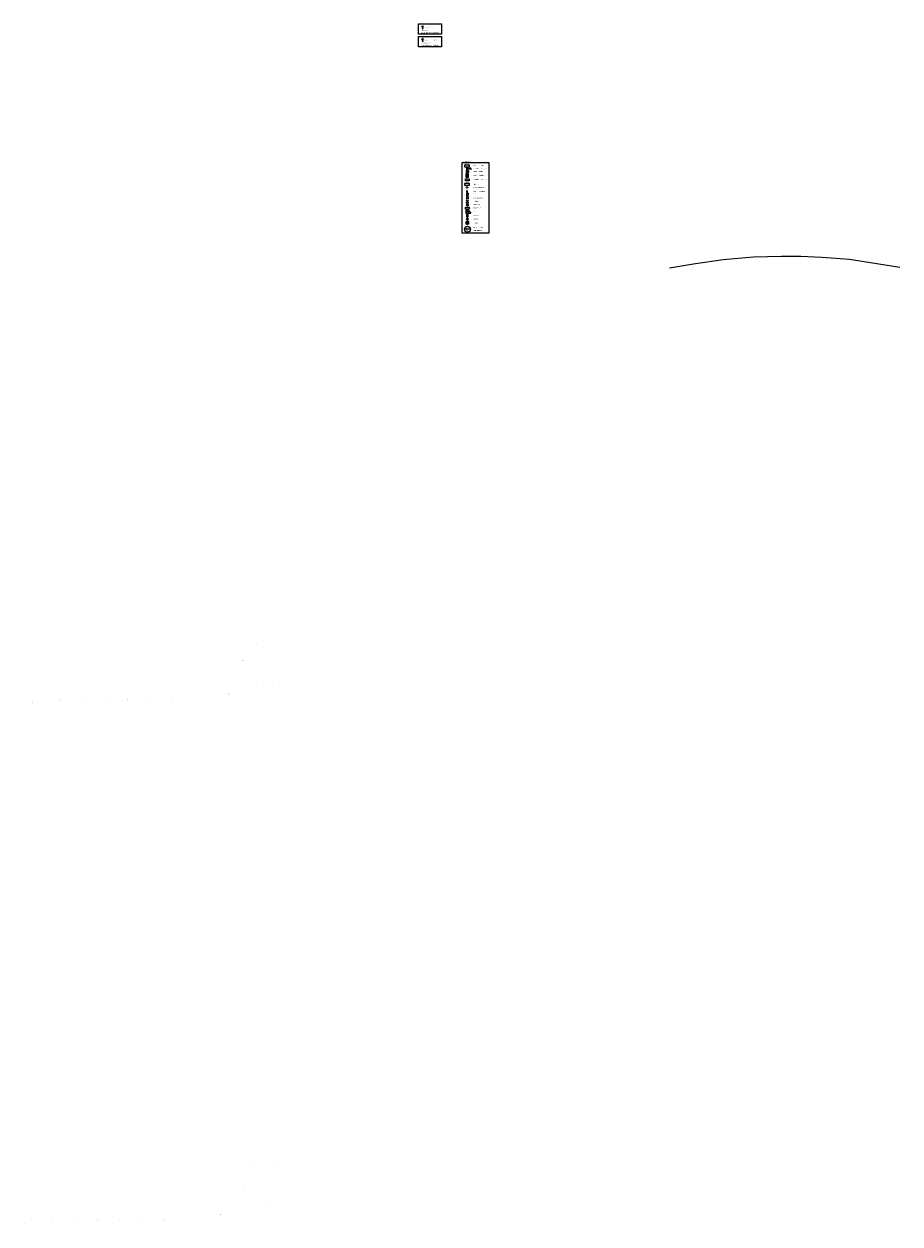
# Model space of a CAD drawing. Extents: x -156717 to 425753, y -51191 to 363295.
# Tile 10 of 256: x -50608 to 37202, y -51191 to 69133. Entities that reach past the tile are written whole.
import ezdxf
from ezdxf.enums import TextEntityAlignment as Align

# ---------------------------------------------------------------- set-up
doc = ezdxf.new("R2010")
doc.units = 0
doc.header["$LTSCALE"] = 50
doc.layers.get('0').update_dxf_attribs({"linetype": 'CONTINUOUS'})
for name, color, linetype in [('BL$4----', 7, 'CONTINUOUS'), ('brandmelddecibels', 3, 'CONTINUOUS'), ('EL6311--', 3, 'CONTINUOUS'), ('EL6511--', 3, 'CONTINUOUS'), ('EL6521--', 3, 'CONTINUOUS'), ('EL6522--', 3, 'CONTINUOUS'), ('EL6523--', 3, 'CONTINUOUS'), ('EL6541--', 3, 'CONTINUOUS'), ('WM5448--', 1, 'CONTINUOUS')]:
    doc.layers.add(name, color=color, linetype=linetype)
doc.styles.add('BURO-018', font='ARIAL.TTF', dxfattribs={"height": 63})
doc.styles.add('BURO-025', font='ARIAL.TTF', dxfattribs={"height": 125})

# ---------------------------------------------------------------- blocks, each defined once
blk = doc.blocks.new('E00153')
at = {"color": 0, "linetype": 'Continuous'}
for p, q in [((-1.4, 7), (1.4, 7)), ((0, 4.5), (-1.4, 7)), ((-1, 4), (1, 2.8)), ((-1, 3), (1, 1.8)), ((0, 4.5), (1.4, 7)), ((0, 4.5), (0, 1))]:
    blk.add_line(p, q, dxfattribs=at)
at = {"color": 7, "style": 'BURO-018'}
for tag, p in [('E_COMMENT1', (-6, 12)), ('E_DCOM1', (-6, 9)), ('E_COMMENT2', (6, 12)), ('E_DCOM2', (6, 9))]:
    blk.add_attdef(tag, text='', height=1.8, dxfattribs=at).set_placement(p, align=Align.MIDDLE)
at = {"color": 0, "linetype": 'Continuous', "style": 'BURO-018', "flags": 1}
blk.add_attdef('E_MATCODE', text='', height=1.8, dxfattribs=at).set_placement((0, 0), align=Align.MIDDLE)
at = {"color": 0, "style": 'BURO-018'}
blk.add_attdef('E_TEXT1', text='', height=1.8, dxfattribs=at).set_placement((2.5, 6), align=Align.MIDDLE)
blk = doc.blocks.new('2322203-3')
at = {"layer": 'WM5448--', "color": 0, "style": 'BURO-018'}
for p in [(-27928, -45309, 2900), (-28125, -49374, 2900), (-25875, -49374, 2900), (-30908, -50231, 2900), (-47778, -50757, 2900), (-45528, -50757, 2900), (-43278, -50757, 2900), (-41028, -50757, 2900), (-38778, -50757, 2900), (-36528, -50757, 2900)]:
    blk.add_text('f', height=90, dxfattribs=at).set_placement(p, align=Align.MIDDLE)
for rotation, p in [(90, (-25613, -44934, 2900)), (90, (-28492, -47705, 2900)), (10.17306, (-50586, -51157, 2800))]:
    blk.add_text('f', height=90, rotation=rotation, dxfattribs=at).set_placement(p, align=Align.MIDDLE)
blk = doc.blocks.new('2322140-3')
at = {"layer": 'WM5448--', "color": 0, "style": 'BURO-018'}
for rotation, p in [(270, (-25808, -43880, 2900)), (90, (-28713, -46700, 2900)), (360, (-46980, -50599, 2900)), (360, (-44730, -50599, 2900)), (360, (-42480, -50599, 2900)), (360, (-40230, -50599, 2900)), (360, (-37980, -50599, 2900)), (360, (-35730, -50599, 2900)), (10.29576, (-49723, -50882, 2800)), (90, (-32588, -51260, 2800))]:
    blk.add_text('f', height=90, rotation=rotation, dxfattribs=at).set_placement(p, align=Align.MIDDLE)
for p in [(-27261, -45089, 2900), (-27286, -49226, 2900), (-25036, -49226, 2900), (-30144, -50085, 2900)]:
    blk.add_text('f', height=90, dxfattribs=at).set_placement(p, align=Align.MIDDLE)
blk = doc.blocks.new('E00124')
at = {"color": 0, "linetype": 'Continuous'}
for p, q in [((-2, 5), (2, 5)), ((-2, 1), (-2, 5)), ((2, 1), (-2, 1)), ((2, 5), (2, 1))]:
    blk.add_line(p, q, dxfattribs=at)
at = {"color": 0, "linetype": 'Continuous', "const_width": 1}
blk.add_lwpolyline([(-0.5, 3, 1), (0.5, 3, 1)], format="xyb", close=True, dxfattribs=at)
at = {"color": 0, "linetype": 'Continuous', "style": 'BURO-018'}
blk.add_attdef('E_TEXT1', text='', height=1.8, dxfattribs=at).set_placement((0, 7.5), align=Align.MIDDLE)
at = {"color": 0, "linetype": 'Continuous', "style": 'BURO-018', "flags": 1}
blk.add_attdef('E_MATCODE', (0, 0), '', height=1.8, dxfattribs=at)
blk = doc.blocks.new('E00445')
at = {"color": 0, "linetype": 'Continuous'}
for p, q in [((5, 4), (-5, 4)), ((-5, 4), (-5, 1)), ((-5, 1), (5, 1)), ((5, 1), (5, 4))]:
    blk.add_line(p, q, dxfattribs=at)
at = {"color": 0, "linetype": 'Continuous', "style": 'BURO-018', "flags": 1}
for tag, p in [('E_MATCODE', (0, 0)), ('E_VERMCODE', (14.5, 6))]:
    blk.add_attdef(tag, text='', height=1.8, dxfattribs=at).set_placement(p, align=Align.MIDDLE)
at = {"color": 0, "linetype": 'Continuous', "style": 'BURO-018'}
for tag, p in [('E_GROEP', (0, 6)), ('E_GKAST', (0, 9)), ('E_SGROEP', (6, 6)), ('E_KAST', (8.5, 2.5))]:
    blk.add_attdef(tag, text='', height=1.8, dxfattribs=at).set_placement(p, align=Align.MIDDLE)
blk = doc.blocks.new('E00040')
at = {"color": 0, "linetype": 'Continuous'}
for p, q in [((-1.8, 5.3), (-2.5, 6)), ((-1.5, 1), (-1.5, 3.5)), ((-1.5, 1), (1.5, 1)), ((-1, 5.8), (-1.3, 6.7)), ((0, 6), (0, 7)), ((1, 5.8), (1.3, 6.7)), ((1.5, 1), (1.5, 3.5)), ((1.8, 5.3), (2.5, 6))]:
    blk.add_line(p, q, dxfattribs=at)
blk.add_arc((0, 3.5), 1.5, 0, 180, dxfattribs=at)
at = {"color": 0, "linetype": 'Continuous', "style": 'BURO-018', "flags": 1}
blk.add_attdef('E_MATCODE', text='', height=1.8, dxfattribs=at).set_placement((0, 0), align=Align.MIDDLE)
at = {"color": 0, "linetype": 'Continuous', "style": 'BURO-018'}
blk.add_attdef('E_TEXT1', text='', height=1.8, dxfattribs=at).set_placement((0, 9.5), align=Align.MIDDLE)
blk = doc.blocks.new('E00156')
at = {"color": 0, "linetype": 'Continuous'}
blk.add_solid([(-2, 1), (2, 1), (-2, 5), (2, 5)], dxfattribs=at)
at = {"color": 0, "linetype": 'Continuous', "style": 'BURO-018'}
blk.add_attdef('E_TEXT1', text='', height=1.8, dxfattribs=at).set_placement((0, 7.5), align=Align.MIDDLE)
at = {"color": 0, "linetype": 'Continuous', "style": 'BURO-018', "flags": 1}
blk.add_attdef('E_MATCODE', (0, 0), '', height=1.8, dxfattribs=at)
blk = doc.blocks.new('E00036')
at = {"color": 0, "linetype": 'Continuous'}
for p, q in [((-2.5, 6), (-2.5, 4.5)), ((-1, 6), (-2.5, 6)), ((-2.5, 2.5), (-2.5, 1)), ((-2.5, 1), (-1, 1)), ((0.4, 3.7), (-0.4, 3.3)), ((2.5, 6), (1, 6)), ((1, 1), (2.5, 1)), ((2.5, 4.5), (2.5, 6)), ((2.5, 1), (2.5, 2.5))]:
    blk.add_line(p, q, dxfattribs=at)
blk.add_circle((0, 1), 0.125, dxfattribs=at)
for centre, start, end in [((0, 4.5), 298.955, 180), ((0, 2.5), 118.955, 0)]:
    blk.add_arc(centre, 0.875, start, end, dxfattribs=at)
at = {"color": 0, "linetype": 'Continuous', "style": 'BURO-018', "flags": 1}
blk.add_attdef('E_MATCODE', text='', height=1.8, dxfattribs=at).set_placement((0, 0), align=Align.MIDDLE)
at = {"color": 0, "linetype": 'Continuous', "style": 'BURO-018'}
blk.add_attdef('E_TEXT1', text='', height=1.8, dxfattribs=at).set_placement((0, 8.5), align=Align.MIDDLE)
blk = doc.blocks.new('E00058')
at = {"color": 0, "linetype": 'Continuous'}
for q in [(-1.5, 3.6), (1.5, 3.6)]:
    blk.add_line((0, 1), q, dxfattribs=at)
blk.add_arc((0, 1), 3, 40.5288, 139.4712, dxfattribs=at)
for points in [[(-1.8, 6.2), (-1.1, 6.4), (-0.9, 4.4)], [(-0.4, 6.5), (0.4, 6.5), (0, 4.5)], [(1.1, 6.4), (1.8, 6.2), (0.9, 4.4)]]:
    blk.add_solid(points, dxfattribs=at)
at = {"color": 0, "linetype": 'Continuous', "style": 'BURO-018', "flags": 1}
blk.add_attdef('E_MATCODE', text='', height=1.8, dxfattribs=at).set_placement((0, 0), align=Align.MIDDLE)
at = {"color": 0, "linetype": 'Continuous', "style": 'BURO-018'}
blk.add_attdef('E_TEXT1', text='', height=1.8, dxfattribs=at).set_placement((0, 9), align=Align.MIDDLE)
blk = doc.blocks.new('111604')
at = {"color": 0, "linetype": 'Continuous'}
for p, q in [((-5, 6), (-5, 1)), ((0, 6), (-5, 6)), ((-5, 1), (5, 1)), ((0, 1), (0, 6)), ((0, 6), (5, 1))]:
    blk.add_line(p, q, dxfattribs=at)
for centre in [(-3.25, 3), (-1.75, 3)]:
    blk.add_arc(centre, 0.75, 0, 180, dxfattribs=at)
at = {"color": 0, "linetype": 'Continuous', "style": 'BURO-018', "flags": 1}
blk.add_attdef('E_MATCODE', text='', height=1.8, dxfattribs=at).set_placement((0, 0), align=Align.MIDDLE)
at = {"color": 0, "linetype": 'Continuous', "style": 'BURO-018'}
blk.add_attdef('E_TEXT1', text='', height=1.8, dxfattribs=at).set_placement((0, 8.5), align=Align.MIDDLE)
blk = doc.blocks.new('E00517')
at = {"color": 0, "linetype": 'ByBlock'}
for p, q in [((-1.5, 6.5), (-0.3, 5.6)), ((1.5, 6.5), (-1.5, 6.5)), ((-1.5, 6.5), (-1.5, 1)), ((-1.5, 1), (-0.3, 1.9)), ((-1.5, 1), (1.5, 1)), ((-0.3, 5.6), (-0.3, 1.9)), ((0.3, 5.6), (1.5, 6.5)), ((0.3, 1.9), (0.3, 5.6)), ((0.3, 1.9), (1.5, 1)), ((1.5, 1), (1.5, 6.5))]:
    blk.add_line(p, q, dxfattribs=at)
at = {"color": 0, "linetype": 'ByBlock', "style": 'BURO-018'}
blk.add_attdef('E_TEXT1', text='', height=1.8, dxfattribs=at).set_placement((0, 9), align=Align.MIDDLE)
at = {"color": 0, "linetype": 'Continuous', "style": 'BURO-018', "flags": 1}
blk.add_attdef('E_MATCODE', (0, 0), '', height=1.8, dxfattribs=at)
blk = doc.blocks.new('111605')
at = {"color": 0, "linetype": 'Continuous'}
for p, q in [((0, -2.2), (0, 2.2)), ((0, 2.2), (5, 2.2)), ((2, 0.8), (2, -0.8)), ((3.5, 0.8), (2, 0.8)), ((3.5, 0.8), (5, 2.2)), ((3.5, -0.8), (3.5, 0.8)), ((6.5, 0), (3.8, 0)), ((5, 2.2), (5, -2.2)), ((5, -2.2), (0, -2.2)), ((2, -0.8), (3.5, -0.8)), ((5, -2.2), (3.5, -0.8))]:
    blk.add_line(p, q, dxfattribs=at)
for points in [[(3.8, 0, 0, 0.5, 0), (4.8, 0, 0.5, 0.5, 0)], [(6.5, 0, 0, 0.5, 0), (5.5, 0, 0.5, 0.5, 0)]]:
    blk.add_lwpolyline(points, format="xyseb", dxfattribs=at)
at = {"color": 0, "linetype": 'Continuous', "style": 'BURO-018', "flags": 1}
blk.add_attdef('E_MATCODE', text='', height=1.8, dxfattribs=at).set_placement((0, 0), align=Align.MIDDLE)
at = {"color": 0, "linetype": 'Continuous', "style": 'BURO-018'}
blk.add_attdef('E_TEXT1', text='', height=1.8, dxfattribs=at).set_placement((2.5, 4.8), align=Align.MIDDLE)
blk = doc.blocks.new('E00028')
at = {"color": 0, "linetype": 'Continuous'}
for p, q in [((1.5, 11), (-1.5, 9.3)), ((-0.5, 4), (-1.5, 9.3)), ((-1.5, 4), (-1.5, 1)), ((1.5, 4), (-1.5, 4)), ((-1.5, 1), (1.5, 1)), ((1.5, 11), (0.5, 4)), ((1.5, 1), (1.5, 4))]:
    blk.add_line(p, q, dxfattribs=at)
for points in [[(-1.5, 9.3), (1.5, 11), (-0.5, 4), (0.5, 4)], [(-1.5, 4), (1.5, 4), (-1.5, 1), (1.5, 1)]]:
    blk.add_solid(points, dxfattribs=at)
at = {"color": 0, "linetype": 'Continuous', "style": 'BURO-018'}
blk.add_attdef('E_TEXT1', text='', height=1.8, dxfattribs=at).set_placement((0, 13.5), align=Align.MIDDLE)
at = {"color": 0, "linetype": 'Continuous', "style": 'BURO-018', "flags": 1}
blk.add_attdef('E_MATCODE', (0, 0), '', height=1.8, dxfattribs=at)
blk = doc.blocks.new('060901A')
at = {"color": 0, "linetype": 'Continuous'}
for p, q in [((0, 6.5), (0, 7.5)), ((0, 2), (0, 1))]:
    blk.add_line(p, q, dxfattribs=at)
for centre in [(0, 5), (0, 3.5)]:
    blk.add_circle(centre, 1.5, dxfattribs=at)
at = {"color": 0, "linetype": 'Continuous', "style": 'BURO-018', "flags": 1}
for tag, p in [('E_MATCODE', (0, 0)), ('E_VERMCODE', (13, 10))]:
    blk.add_attdef(tag, text='', height=1.8, dxfattribs=at).set_placement(p, align=Align.MIDDLE)
at = {"color": 0, "linetype": 'Continuous', "style": 'BURO-018'}
for tag, p in [('E_GROEP', (0, 10)), ('E_GKAST', (0, 13)), ('E_SGROEP', (4.5, 10))]:
    blk.add_attdef(tag, text='', height=1.8, dxfattribs=at).set_placement(p, align=Align.MIDDLE)
blk = doc.blocks.new('*X22')
at = {"color": 0}
for p, q in [((159.4, 200.3), (159.4, 201.9)), ((159.6, 198.7), (159.6, 202.1)), ((159.6, 195.7), (159.6, 196.3)), ((159.8, 197.4), (159.8, 202.2)), ((159.8, 195.5), (159.8, 196.5)), ((160, 197.2), (160, 202.2)), ((160, 195.5), (160, 196.5)), ((160.2, 197.4), (160.2, 202.2)), ((160.2, 195.5), (160.2, 196.5)), ((160.4, 198.7), (160.4, 202.1)), ((160.4, 195.7), (160.4, 196.3)), ((160.6, 200.3), (160.6, 201.9))]:
    blk.add_line(p, q, dxfattribs=at)
blk = doc.blocks.new('1116A7')
at = {"color": 0, "linetype": 'Continuous'}
for p, q in [((-2, -4), (-2, 4)), ((-2, 4), (2, 4)), ((-0.7, 2.4), (-0.2, -1.5)), ((0.7, 2.4), (0.2, -1.5)), ((2, 4), (2, -4)), ((2, -4), (-2, -4))]:
    blk.add_line(p, q, dxfattribs=at)
blk.add_circle((0, -3), 0.5, dxfattribs=at)
for centre, radius, start, end in [((0, 2.5), 0.75, 352.8192, 187.1808), ((0, -1.5), 0.25, 187.1808, 352.8192)]:
    blk.add_arc(centre, radius, start, end, dxfattribs=at)
blk.add_blockref('*X22', (-160, -199), dxfattribs=at)
at = {"color": 0, "linetype": 'Continuous', "style": 'BURO-018'}
blk.add_attdef('E_TEXT1', text='', height=1.8, dxfattribs=at).set_placement((0, 6.5), align=Align.MIDDLE)
at = {"color": 0, "linetype": 'Continuous', "style": 'BURO-018', "flags": 1}
blk.add_attdef('E_MATCODE', (0, 0), '', height=1.8, dxfattribs=at)
blk = doc.blocks.new('E00039')
at = {"color": 0, "linetype": 'Continuous'}
for p, q in [((-1.5, 4), (-2.5, 5)), ((-2.5, 5), (2.5, 5)), ((-1.5, 1), (-1.5, 4)), ((-1.5, 1), (1.5, 1)), ((2.5, 5), (1.5, 4)), ((1.5, 1), (1.5, 4))]:
    blk.add_line(p, q, dxfattribs=at)
at = {"color": 0, "linetype": 'Continuous', "style": 'BURO-018', "flags": 1}
blk.add_attdef('E_MATCODE', text='', height=1.8, dxfattribs=at).set_placement((0, 0), align=Align.MIDDLE)
at = {"color": 0, "linetype": 'Continuous', "style": 'BURO-018'}
blk.add_attdef('E_TEXT1', text='', height=1.8, dxfattribs=at).set_placement((0, 7.5), align=Align.MIDDLE)
blk = doc.blocks.new('111410')
at = {"color": 0, "linetype": 'Continuous'}
for radius in [2, 1]:
    blk.add_circle((0, 3), radius, dxfattribs=at)
at = {"color": 0, "linetype": 'Continuous', "style": 'BURO-018', "flags": 1}
for tag in ['E_MATCODE', 'E_SGROEP']:
    blk.add_attdef(tag, text='', height=1.8, dxfattribs=at).set_placement((0, 0), align=Align.MIDDLE)
at = {"color": 0, "linetype": 'Continuous', "style": 'BURO-018'}
for tag, p in [('E_GROEP', (0, 0)), ('E_GKAST', (0, 0)), ('E_SLET1', (0, 7))]:
    blk.add_attdef(tag, text='', height=1.8, dxfattribs=at).set_placement(p, align=Align.MIDDLE)

msp = doc.modelspace()

# ---------------------------------------------------------------- linework, layer by layer
at = {"layer": 'BL$4----'}
msp.add_lwpolyline([(37202.16232, 44719.58998), (32131.06645, 45511.90945), (29375.71887, 45715.87286), (27273.15051, 45821.91736), (25332.25986, 45835.82126), (22530.97157, 45738.25084), (19483.97515, 45482.04061), (16690.6556, 45076.70812), (14103.29572, 44659.02932)], dxfattribs=at)
at = {"layer": 'brandmelddecibels'}
msp.add_line((-5863.55102, 48553.48205), (-6456.95609, 48553.48205), dxfattribs=at)
msp.add_circle((-6160.25355, 48553.48205), 296.70254, dxfattribs=at)
at = {"layer": 'EL6311--'}
for points in [[(-11067.49711, 69133.21822), (-8770.03539, 69133.21822), (-8770.03539, 68106.09344), (-11067.49711, 68106.09344)], [(-11067.49711, 67884.45252), (-8770.03539, 67884.45252), (-8770.03539, 66857.32774), (-11067.49711, 66857.32774)]]:
    msp.add_lwpolyline(points, close=True, dxfattribs=at)
at = {"layer": 'EL6521--'}
msp.add_lwpolyline([(-6677.19832, 55238.26286), (-4000.76078, 55238.26286), (-4000.76078, 48154.58145), (-6677.19832, 48154.58145)], close=True, dxfattribs=at)
at = {"layer": 'EL6522--'}
for points in [[(-6344.24754, 53622.83029), (-5980.25969, 53622.83029), (-5980.25969, 53420.23844), (-6344.24754, 53420.23844)], [(-6339.13129, 50755.60602), (-5975.14344, 50755.60602), (-5975.14344, 50553.01417), (-6339.13129, 50553.01417)]]:
    msp.add_lwpolyline(points, close=True, dxfattribs=at)

# ---------------------------------------------------------------- block references
at = {"layer": 'EL6311--'}
ref = msp.add_blockref('E00153', (-10648.52781, 68559.36917), dxfattribs=dict(at, xscale=50, yscale=50, zscale=50))
ref.add_attrib('E_TEXT1', 'D/D', dxfattribs={"layer": '0', "color": 1, "height": 90, "style": 'BURO-018'}).set_placement((-10649.86162, 68995.12674), align=Align.MIDDLE)
ref = msp.add_blockref('E00153', (-10648.52781, 67310.60348), dxfattribs=dict(at, xscale=50, yscale=50, zscale=50))
ref.add_attrib('E_TEXT1', 'D/D', dxfattribs={"layer": '0', "color": 1, "height": 90, "style": 'BURO-018'}).set_placement((-10649.86162, 67746.36105), align=Align.MIDDLE)
at = {"layer": 'EL6511--'}
ref = msp.add_blockref('E00445', (-6187.9521, 54773.00873), dxfattribs=dict(at, xscale=50, yscale=50, zscale=50))
ref.add_attrib('E_KAST', 'BMC', dxfattribs={"layer": '0', "color": 2, "linetype": 'Continuous', "height": 125, "style": 'BURO-025'}).set_placement((-6178.14305, 55074.86929), align=Align.MIDDLE)
for name, p, xscale, yscale, zscale, rotation in [('E00124', (-6164.48765, 54181.83413), 49.99999999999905, 49.99999999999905, 49.99999999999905, 0.1824445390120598), ('E00028', (-6300.44922, 54634.27879), 50.00000000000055, 50.00000000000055, 50.00000000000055, 270.0272071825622), ('E00040', (-6171.09338, 52204.2474), 50, 50, 50, 180)]:
    msp.add_blockref(name, p, dxfattribs=dict(at, xscale=xscale, yscale=yscale, zscale=zscale, rotation=rotation))
ref = msp.add_blockref('E00445', (-6187.9521, 52937.50459), dxfattribs=dict(at, xscale=50, yscale=50, zscale=50))
ref.add_attrib('E_KAST', 'IBC', dxfattribs={"layer": '0', "color": 2, "linetype": 'Continuous', "height": 125, "style": 'BURO-025'}).set_placement((-6178.14305, 53239.36514), align=Align.MIDDLE)
at = {"layer": 'EL6511--', "xscale": 50, "yscale": 50, "zscale": 50}
msp.add_blockref('1116A7', (-6173.21412, 53945.18819), dxfattribs=at)
at = {"layer": 'EL6521--'}
for name, p, xscale, yscale, zscale, rotation in [('E00058', (-6029.23159, 52730.6872), 49.99999999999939, 49.99999999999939, 49.99999999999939, 86.01307731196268), ('E00039', (-6172.66804, 51840.84841), 50, 50, 50, 180)]:
    msp.add_blockref(name, p, dxfattribs=dict(at, xscale=xscale, yscale=yscale, zscale=zscale, rotation=rotation))
at = {"layer": 'EL6521--', "xscale": 50, "yscale": 50, "zscale": 50}
msp.add_blockref('E00036', (-6162.50955, 51151.89274), dxfattribs=at)
at = {"layer": 'EL6522--'}
ref = msp.add_blockref('E00156', (-6189.89471, 52192.06351), dxfattribs=dict(at, xscale=50, yscale=50, zscale=50))
ref.add_attrib('E_MATCODE', 'MC', dxfattribs={"layer": '0', "color": 1, "linetype": 'Continuous', "height": 90, "style": 'BURO-018'}).set_placement((-6189.89471, 52476.25782), align=Align.CENTER)
at = {"layer": 'EL6522--', "xscale": 50, "yscale": 50, "zscale": 50, "rotation": 90}
msp.add_blockref('111410', (-6010.93298, 50987.76948), dxfattribs=at)
at = {"layer": 'EL6522--', "xscale": 50, "yscale": 50, "zscale": 50}
for name, p in [('111604', (-6066.19296, 50127.29133)), ('E00517', (-6168.94855, 49742.19106))]:
    msp.add_blockref(name, p, dxfattribs=at)
at = {"layer": 'EL6523--', "xscale": 50, "yscale": 50, "zscale": 50, "rotation": 270}
msp.add_blockref('111605', (-6171.69919, 49314.27439), dxfattribs=at)
at = {"layer": 'EL6541--', "xscale": 50, "yscale": 50, "zscale": 50}
msp.add_blockref('060901A', (-6166.93406, 49352.99139), dxfattribs=at)
at = {"layer": 'WM5448--'}
for name, p in [('2322140-3', (0, 52016.55967)), ('2322203-3', (0, 0))]:
    msp.add_blockref(name, p, dxfattribs=at)

# ---------------------------------------------------------------- texts
at = {"layer": 'brandmelddecibels', "color": 2, "style": 'BURO-018'}
for s, p in [('49dB', (-6170.65987, 48378.55201)), ('84dB', (-6170.65987, 48616.1821))]:
    msp.add_text(s, height=119.07, dxfattribs=at).set_placement(p, align=Align.CENTER)
at = {"layer": 'EL6311--', "color": 1, "style": 'BURO-018'}
for s, p in [('tbv werkplekken', (-10426.28944, 68772.8339)), ('exacte plaats nader te ontvangen', (-10786.50023, 68212.61861)), ('15x 2-voudig data', (-10786.50023, 68427.44223)), ('tbv wireless accespoints', (-10456.05782, 67499.59649)), ('5x 2-voudig data', (-10786.50023, 67178.67654)), ('exacte plaats nader te ontvangen', (-10786.50023, 66963.85291))]:
    msp.add_text(s, height=90, dxfattribs=at).set_placement(p)
at = {"layer": 'EL6522--', "color": 1, "style": 'BURO-018'}
for s, p in [('R E N V O O I', (-6575.32089, 55302.15252)), ('slow whoop, signaalgever', (-5574.10806, 54601.98593)), ('brandmeldcentrale', (-5574.10806, 54884.65147)), ('handbrandmelder', (-5574.10806, 54300.78543)), ('TAL', (-6312.51869, 53472.74388)), ('autm. brandmelder', (-5574.10806, 53920.80878)), ('I/O module tbv sturingen', (-5574.10806, 53489.85945)), ('Inbraakcentrale', (-5574.10806, 53026.47375)), ('flitslamp', (-5574.10806, 52012.67161)), ('deur magneetcontact', (-5574.10806, 52316.73039)), ('alarm signaalgever', (-5574.10806, 51661.83521)), ('pir, bewegingsmelder', (-5574.10806, 52696.80338)), ('DC', (-6307.40244, 50605.51962)), ('codepaneel', (-5574.10806, 51310.99814)), ('deurcontroller', (-5574.10806, 50636.01194)), ('paniekknop', (-5574.10806, 50969.12261)), ('voeding', (-5574.10806, 49531.36071)), ('el. slot ', (-5574.10806, 50277.93217)), ('kaartlezer', (-5574.10806, 49899.46173)), ('omgevinggeluid', (-5574.10806, 48413.43685)), ('decibel slow woob', (-5574.10806, 48673.52051)), ('intercom', (-5574.10806, 49152.89027))]:
    msp.add_text(s, height=90, dxfattribs=at).set_placement(p)

doc.saveas('drawing.dxf')
